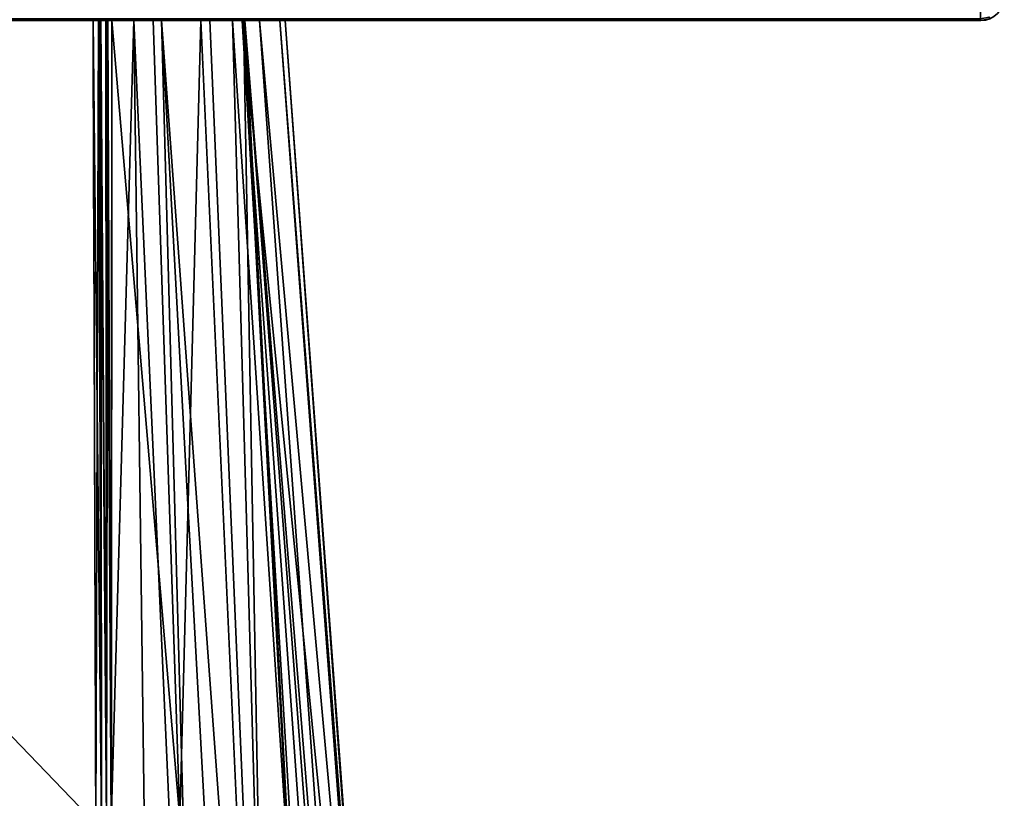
# Model space of a CAD drawing. Header units: millimetres. Extents: x -309 to 8059, y -96 to 57.
# Tile 35 of 99: x 2651 to 2671, y -67 to -50. Entities that reach past the tile are written whole.
import ezdxf

# ---------------------------------------------------------------- set-up
doc = ezdxf.new("R2010")
doc.units = ezdxf.units.MM
doc.layers.add('152', color=7, linetype='Continuous', true_color=0xffffff)

# ---------------------------------------------------------------- blocks, each defined once
blk = doc.blocks.new('UG_SURFACE_027')
at = {"layer": '152', "color": 251, "linetype": 'Continuous', "lineweight": 35}
for points in [[(2671, -50.3, 1000), (2621, -50.3, 1000), (2621, -50.262, 999.809), (2671, -50.262, 999.809)], [(2621, -50.3, 1050), (2671, -50.3, 1050), (2671, -50.262, 1050.191), (2621, -50.262, 1050.191)], [(2644.469, -50.3, 1035.696), (2646, -50.3, 1036), (2671, -50.3, 1050), (2621, -50.3, 1050)], [(2621, -50.3, 1000), (2671, -50.3, 1000), (2646, -50.3, 1014), (2644.469, -50.3, 1014.305)], [(2671, -50.3, 1050), (2646, -50.3, 1036), (2647.531, -50.3, 1035.696)], [(2647.531, -50.3, 1014.305), (2646, -50.3, 1014), (2671, -50.3, 1000)], [(2671, -50.3, 1000), (2648.829, -50.3, 1015.172), (2647.531, -50.3, 1014.305)], [(2647.531, -50.3, 1035.696), (2648.829, -50.3, 1034.828), (2671, -50.3, 1050)], [(2671, -50.3, 1050), (2648.829, -50.3, 1034.828), (2649.696, -50.3, 1033.531)], [(2649.696, -50.3, 1016.469), (2648.829, -50.3, 1015.172), (2671, -50.3, 1000)], [(2671, -50.3, 1050), (2649.696, -50.3, 1033.531), (2650, -50.3, 1032)], [(2650, -50.3, 1018), (2649.696, -50.3, 1016.469), (2671, -50.3, 1000)], [(2671, -50.3, 1000), (2671, -50.3, 1050), (2650, -50.3, 1032), (2650, -50.3, 1018)], [(2671.191, -50.262, 1000), (2671, -50.3, 1000), (2671, -50.262, 999.809), (2671.177, -50.227, 999.809)], [(2671.177, -50.227, 1050.191), (2671, -50.262, 1050.191), (2671, -50.3, 1050), (2671.191, -50.262, 1050)], [(2671, -50.3, 1050), (2671, -50.3, 1000), (2671.191, -50.262, 1000), (2671.191, -50.262, 1050)]]:
    blk.add_3dface(points, dxfattribs=at)
blk = doc.blocks.new('UG_SURFACE_028')
at = {"layer": '152', "color": 251, "linetype": 'Continuous', "lineweight": 35}
for points in [[(2621, -50.3, 1129), (2671, -50.3, 1129), (2671, -50.262, 1129.191), (2621, -50.262, 1129.191)], [(2671, -50.3, 1079), (2621, -50.3, 1079), (2621, -50.262, 1078.809), (2671, -50.262, 1078.809)], [(2671, -50.3, 1129), (2621, -50.3, 1129), (2636, -50.3, 1115), (2652.256, -50.3, 1115)], [(2621, -50.3, 1079), (2671, -50.3, 1079), (2652.256, -50.3, 1093), (2636, -50.3, 1093)], [(2636, -50.3, 1115), (2636, -92.446, 1115), (2652.364, -83.789, 1115), (2652.316, -67.253, 1115)], [(2652.316, -67.253, 1115), (2652.256, -50.3, 1115), (2636, -50.3, 1115)], [(2636, -50.3, 1093), (2652.256, -50.3, 1093), (2652.316, -67.253, 1093)], [(2652.316, -67.253, 1093), (2652.364, -83.789, 1093), (2636, -92.446, 1093), (2636, -50.3, 1093)], [(2671, -50.3, 1129), (2652.256, -50.3, 1115), (2652.406, -50.3, 1114.974)], [(2652.375, -50.3, 1093.014), (2652.256, -50.3, 1093), (2671, -50.3, 1079)], [(2652.256, -50.3, 1115), (2652.316, -67.253, 1115), (2652.433, -67.253, 1114.986)], [(2652.433, -67.253, 1114.986), (2652.406, -50.3, 1114.974), (2652.256, -50.3, 1115)], [(2652.316, -67.253, 1093), (2652.256, -50.3, 1093), (2652.375, -50.3, 1093.014)], [(2652.375, -50.3, 1093.014), (2652.433, -67.253, 1093.014), (2652.316, -67.253, 1093)], [(2652.404, -50.3, 1093.027), (2652.375, -50.3, 1093.014), (2671, -50.3, 1079)], [(2652.375, -50.3, 1093.014), (2652.404, -50.3, 1093.027), (2652.433, -67.253, 1093.014)], [(2671, -50.3, 1079), (2652.529, -50.3, 1093.081), (2652.404, -50.3, 1093.027)], [(2652.404, -50.3, 1093.027), (2652.529, -50.3, 1093.081), (2652.544, -67.252, 1093.055)], [(2652.544, -67.252, 1093.055), (2652.433, -67.253, 1093.014), (2652.404, -50.3, 1093.027)], [(2652.406, -50.3, 1114.974), (2652.421, -50.3, 1114.972), (2671, -50.3, 1129)], [(2652.421, -50.3, 1114.972), (2652.406, -50.3, 1114.974), (2652.433, -67.253, 1114.986)], [(2671, -50.3, 1129), (2652.421, -50.3, 1114.972), (2652.54, -50.3, 1114.906), (2652.568, -50.3, 1114.89)], [(2652.421, -50.3, 1114.972), (2652.433, -67.253, 1114.986), (2652.544, -67.252, 1114.944)], [(2652.544, -67.252, 1114.944), (2652.54, -50.3, 1114.906), (2652.421, -50.3, 1114.972)], [(2652.652, -50.3, 1093.195), (2652.541, -50.3, 1093.092), (2652.529, -50.3, 1093.081), (2671, -50.3, 1079)], [(2652.529, -50.3, 1093.081), (2652.541, -50.3, 1093.092), (2652.544, -67.252, 1093.055)], [(2652.568, -50.3, 1114.89), (2652.54, -50.3, 1114.906), (2652.544, -67.252, 1114.944)], [(2652.541, -50.3, 1093.092), (2652.652, -50.3, 1093.195), (2652.643, -67.252, 1093.122)], [(2652.643, -67.252, 1093.122), (2652.544, -67.252, 1093.055), (2652.541, -50.3, 1093.092)], [(2652.568, -50.3, 1114.89), (2652.544, -67.252, 1114.944), (2652.643, -67.145, 1114.878)], [(2652.568, -50.3, 1114.89), (2652.652, -50.3, 1114.805), (2671, -50.3, 1129)], [(2652.643, -67.145, 1114.878), (2652.652, -50.3, 1114.805), (2652.568, -50.3, 1114.89)], [(2653.115, -50.3, 1094.032), (2653.558, -83.701, 1093.844), (2652.643, -67.252, 1093.122)], [(2652.652, -50.3, 1114.805), (2652.643, -67.145, 1114.878), (2654.087, -67.145, 1113.426)], [(2652.643, -67.252, 1093.122), (2652.652, -50.3, 1093.195), (2653.115, -50.3, 1094.032)], [(2671, -50.3, 1129), (2652.652, -50.3, 1114.805), (2653.527, -50.3, 1113.145)], [(2653.115, -50.3, 1094.032), (2652.652, -50.3, 1093.195), (2671, -50.3, 1079)], [(2654.087, -67.145, 1113.426), (2653.527, -50.3, 1113.145), (2652.652, -50.3, 1114.805)], [(2653.704, -50.3, 1095.096), (2653.115, -50.3, 1094.032), (2671, -50.3, 1079)], [(2653.115, -50.3, 1094.032), (2653.704, -50.3, 1095.096), (2654.611, -83.604, 1094.712)], [(2654.611, -83.604, 1094.712), (2653.558, -83.701, 1093.844), (2653.115, -50.3, 1094.032)], [(2653.527, -50.3, 1113.145), (2654.534, -50.3, 1111.238), (2671, -50.3, 1129)], [(2654.534, -50.3, 1111.238), (2653.527, -50.3, 1113.145), (2654.087, -67.145, 1113.426)], [(2671, -50.3, 1079), (2654.724, -50.3, 1096.939), (2653.704, -50.3, 1095.096)], [(2653.704, -50.3, 1095.096), (2654.724, -50.3, 1096.939), (2656.131, -83.385, 1096.452)], [(2656.131, -83.385, 1096.452), (2655.508, -83.52, 1095.452), (2653.704, -50.3, 1095.096)], [(2655.508, -83.52, 1095.452), (2654.611, -83.604, 1094.712), (2653.704, -50.3, 1095.096)], [(2654.087, -67.145, 1113.426), (2656.041, -83.42, 1111.814), (2654.534, -50.3, 1111.238)], [(2654.534, -50.3, 1111.238), (2655.434, -50.3, 1109.53), (2671, -50.3, 1129)], [(2655.434, -50.3, 1109.53), (2654.534, -50.3, 1111.238), (2656.041, -83.42, 1111.814)], [(2671, -50.3, 1079), (2655.201, -50.3, 1097.801), (2654.724, -50.3, 1096.939)], [(2656.131, -83.385, 1096.452), (2654.724, -50.3, 1096.939), (2655.201, -50.3, 1097.801)], [(2655.409, -50.3, 1098.902), (2655.201, -50.3, 1097.801), (2671, -50.3, 1079)], [(2655.201, -50.3, 1097.801), (2655.409, -50.3, 1098.902), (2657.38, -83.114, 1098.457)], [(2657.38, -83.114, 1098.457), (2656.131, -83.385, 1096.452), (2655.201, -50.3, 1097.801)], [(2656.201, -50.3, 1103.086), (2655.409, -50.3, 1098.902), (2671, -50.3, 1079)], [(2655.409, -50.3, 1098.902), (2656.201, -50.3, 1103.086), (2658.639, -82.76, 1102.975)], [(2658.639, -82.76, 1102.975), (2657.752, -83.033, 1099.055), (2655.409, -50.3, 1098.902)], [(2657.752, -83.033, 1099.055), (2657.38, -83.114, 1098.457), (2655.409, -50.3, 1098.902)], [(2671, -50.3, 1129), (2655.434, -50.3, 1109.53), (2655.46, -50.3, 1109.361)], [(2655.434, -50.3, 1109.53), (2656.041, -83.42, 1111.814), (2657.199, -83.151, 1109.764)], [(2657.199, -83.151, 1109.764), (2655.46, -50.3, 1109.361), (2655.434, -50.3, 1109.53)], [(2671, -50.3, 1129), (2655.46, -50.3, 1109.361), (2655.773, -50.3, 1107.267)], [(2655.46, -50.3, 1109.361), (2657.945, -82.978, 1108.443), (2658.096, -82.931, 1107.623)], [(2655.46, -50.3, 1109.361), (2657.199, -83.151, 1109.764), (2657.945, -82.978, 1108.443)], [(2658.096, -82.931, 1107.623), (2655.773, -50.3, 1107.267), (2655.46, -50.3, 1109.361)], [(2655.773, -50.3, 1107.267), (2656.312, -50.3, 1103.672), (2671, -50.3, 1079), (2671, -50.3, 1129)], [(2655.773, -50.3, 1107.267), (2658.096, -82.931, 1107.623), (2658.715, -82.736, 1104.244)], [(2658.715, -82.736, 1104.244), (2656.312, -50.3, 1103.672), (2655.773, -50.3, 1107.267)], [(2671, -50.3, 1079), (2656.312, -50.3, 1103.672), (2656.201, -50.3, 1103.086)], [(2658.694, -82.743, 1103.216), (2656.201, -50.3, 1103.086), (2656.312, -50.3, 1103.672)], [(2658.694, -82.743, 1103.216), (2658.639, -82.76, 1102.975), (2656.201, -50.3, 1103.086)], [(2656.312, -50.3, 1103.672), (2658.715, -82.736, 1104.244), (2658.694, -82.743, 1103.216)], [(2671.177, -50.227, 1129.191), (2671, -50.262, 1129.191), (2671, -50.3, 1129), (2671.191, -50.262, 1129)], [(2671.191, -50.262, 1079), (2671, -50.3, 1079), (2671, -50.262, 1078.809), (2671.177, -50.227, 1078.809)], [(2671, -50.3, 1129), (2671, -50.3, 1079), (2671.191, -50.262, 1079), (2671.191, -50.262, 1129)]]:
    blk.add_3dface(points, dxfattribs=at)

msp = doc.modelspace()

# ---------------------------------------------------------------- linework, layer by layer
at = {"layer": '152', "color": 251, "linetype": 'Continuous', "lineweight": 35}
for p, q in [((2621, -50.3, 1079), (2671, -50.3, 1079)), ((2671, -50.3, 1129), (2621, -50.3, 1129)), ((2621, -50.3, 1000), (2671, -50.3, 1000)), ((2671, -50.3, 1050), (2621, -50.3, 1050)), ((2652.256, -50.3, 1115), (2636, -50.3, 1115)), ((2652.256, -50.3, 1093), (2636, -50.3, 1093)), ((2671, -50.3, 1079), (2671, -50.3, 1129)), ((2671, -50.3, 1000), (2671, -50.3, 1050))]:
    msp.add_line(p, q, dxfattribs=at)
at = {"layer": '152', "color": 251, "linetype": 'Continuous', "lineweight": 35, "extrusion": (0, 0, -1)}
for centre in [(-2671, -49.8, -1129), (-2671, -49.8, -1079)]:
    msp.add_arc(centre, 0.5, 180, 270, dxfattribs=at)
at = {"layer": '152', "color": 251, "linetype": 'Continuous', "lineweight": 35, "extrusion": (1, 0, 0)}
for centre, start, end in [((-49.8, 1079, 2671), 180, 270), ((-49.8, 1129, 2671), 90, 180), ((-49.8, 1000, 2671), 180, 270), ((-49.8, 1050, 2671), 90, 180)]:
    msp.add_arc(centre, 0.5, start, end, dxfattribs=at)
at = {"layer": '152', "color": 251, "linetype": 'Continuous', "lineweight": 35}
for centre in [(2671, -49.8, 1050), (2671, -49.8, 1000)]:
    msp.add_arc(centre, 0.5, 270, 0, dxfattribs=at)
for points, knots in [([(2652.256, -50.3, 1093), (2652.277, -55.951, 1093), (2652.297, -61.602, 1093), (2652.333, -72.765, 1093), (2652.35, -78.277, 1093), (2652.364, -83.789, 1093)], [0, 0, 0, 0, 0.506223, 0.506223, 1, 1, 1, 1]), ([(2652.364, -83.789, 1115), (2652.35, -78.277, 1115), (2652.333, -72.765, 1115), (2652.297, -61.602, 1115), (2652.277, -55.951, 1115), (2652.256, -50.3, 1115)], [0, 0, 0, 0, 0.493777, 0.493777, 1, 1, 1, 1]), ([(2652.256, -50.3, 1115), (2652.312, -50.3, 1115), (2652.369, -50.3, 1114.99), (2652.474, -50.3, 1114.953), (2652.525, -50.3, 1114.925), (2652.599, -50.3, 1114.865), (2652.628, -50.3, 1114.836), (2652.652, -50.3, 1114.805)], [0, 0, 0, 0, 0.368963, 0.368963, 0.737926, 0.737926, 1, 1, 1, 1]), ([(2652.652, -50.3, 1093.195), (2652.618, -50.3, 1093.151), (2652.576, -50.3, 1093.112), (2652.482, -50.3, 1093.051), (2652.429, -50.3, 1093.028), (2652.336, -50.3, 1093.005), (2652.296, -50.3, 1093), (2652.256, -50.3, 1093)], [0, 0, 0, 0, 0.36896, 0.36896, 0.737921, 0.737921, 1, 1, 1, 1]), ([(2652.62, -83.788, 1093.07), (2652.629, -78.276, 1093.084), (2652.637, -72.764, 1093.101), (2652.649, -61.601, 1093.143), (2652.653, -55.951, 1093.168), (2652.652, -50.3, 1093.195)], [0, 0, 0, 0, 0.493798, 0.493798, 1, 1, 1, 1]), ([(2652.652, -50.3, 1114.805), (2652.653, -55.951, 1114.832), (2652.649, -61.601, 1114.857), (2652.637, -72.764, 1114.899), (2652.629, -78.276, 1114.916), (2652.62, -83.788, 1114.93)], [0, 0, 0, 0, 0.506202, 0.506202, 1, 1, 1, 1]), ([(2652.652, -50.3, 1093.195), (2653.192, -50.3, 1093.898), (2654.219, -50.3, 1095.465), (2655.398, -50.3, 1098.101), (2656.146, -50.3, 1101.002), (2656.399, -50.3, 1104), (2656.146, -50.3, 1106.998), (2655.398, -50.3, 1109.899), (2654.219, -50.3, 1112.535), (2653.192, -50.3, 1114.102), (2652.652, -50.3, 1114.805)], [0, 0, 0, 0, 0.11683, 0.244553, 0.372277, 0.5, 0.627723, 0.755447, 0.88317, 1, 1, 1, 1])]:
    msp.add_open_spline(points, degree=3, knots=knots, dxfattribs=at)

# ---------------------------------------------------------------- block references
for name in ['UG_SURFACE_027', 'UG_SURFACE_028']:
    msp.add_blockref(name, (0, 0), dxfattribs=at)

doc.saveas('drawing.dxf')
